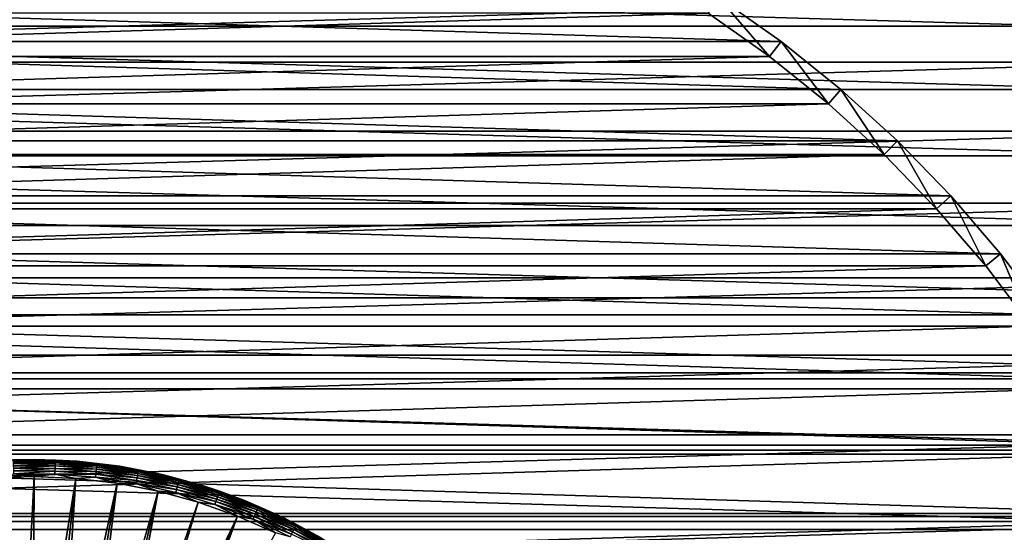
# Model space of a CAD drawing. Header units: millimetres. Extents: x -40 to 40, y -40 to 40.
# Tile 34 of 36: x -0.3 to 25.4, y 13.1 to 26.5. Entities that reach past the tile are written whole.
import ezdxf

# ---------------------------------------------------------------- set-up
doc = ezdxf.new("R2010")
doc.units = ezdxf.units.MM
doc.header["$LTSCALE"] = 81.481481
for name, color, linetype in [('12', 7, 'CONTINUOUS'), ('18', 7, 'CONTINUOUS'), ('2', 7, 'CONTINUOUS'), ('23', 7, 'CONTINUOUS'), ('24', 7, 'CONTINUOUS'), ('25', 7, 'CONTINUOUS'), ('30', 7, 'CONTINUOUS'), ('9', 7, 'CONTINUOUS')]:
    doc.layers.add(name, color=color, linetype=linetype)

msp = doc.modelspace()

# ---------------------------------------------------------------- linework, layer by layer
at = {"layer": '12', "color": 7, "linetype": 'Continuous'}
for points in [[(0.074, 14.55, -14.795), (-0.296, 7.494, -15.5), (-1.014, 14.514, -14.795), (0.074, 14.55, -14.795)], [(-0.296, 7.494, -15.5), (-0.63, 7.474, -15.5), (-1.014, 14.514, -14.795), (-0.296, 7.494, -15.5)], [(0.038, 7.5, -15.5), (-0.296, 7.494, -15.5), (0.074, 14.55, -14.795), (0.038, 7.5, -15.5)], [(1.161, 14.503, -14.795), (0.038, 7.5, -15.5), (0.074, 14.55, -14.795), (1.161, 14.503, -14.795)], [(0.372, 7.491, -15.5), (0.038, 7.5, -15.5), (1.161, 14.503, -14.795), (0.372, 7.491, -15.5)], [(0.706, 7.467, -15.5), (0.372, 7.491, -15.5), (1.161, 14.503, -14.795), (0.706, 7.467, -15.5)], [(2.242, 14.376, -14.795), (0.706, 7.467, -15.5), (1.161, 14.503, -14.795), (2.242, 14.376, -14.795)], [(1.038, 7.428, -15.5), (0.706, 7.467, -15.5), (2.242, 14.376, -14.795), (1.038, 7.428, -15.5)], [(1.368, 7.374, -15.5), (1.038, 7.428, -15.5), (2.242, 14.376, -14.795), (1.368, 7.374, -15.5)], [(3.31, 14.168, -14.795), (1.368, 7.374, -15.5), (2.242, 14.376, -14.795), (3.31, 14.168, -14.795)], [(1.695, 7.306, -15.5), (1.368, 7.374, -15.5), (3.31, 14.168, -14.795), (1.695, 7.306, -15.5)], [(2.019, 7.223, -15.5), (1.695, 7.306, -15.5), (3.31, 14.168, -14.795), (2.019, 7.223, -15.5)], [(4.359, 13.881, -14.795), (2.019, 7.223, -15.5), (3.31, 14.168, -14.795), (4.359, 13.881, -14.795)], [(2.339, 7.126, -15.5), (2.019, 7.223, -15.5), (4.359, 13.881, -14.795), (2.339, 7.126, -15.5)], [(5.384, 13.517, -14.795), (2.339, 7.126, -15.5), (4.359, 13.881, -14.795), (5.384, 13.517, -14.795)], [(2.654, 7.015, -15.5), (2.339, 7.126, -15.5), (5.384, 13.517, -14.795), (2.654, 7.015, -15.5)], [(2.964, 6.889, -15.5), (2.654, 7.015, -15.5), (5.384, 13.517, -14.795), (2.964, 6.889, -15.5)], [(6.379, 13.077, -14.795), (2.964, 6.889, -15.5), (5.384, 13.517, -14.795), (6.379, 13.077, -14.795)]]:
    msp.add_3dface(points, dxfattribs=at)
at = {"layer": '18', "color": 7, "linetype": 'Continuous'}
for points in [[(0.076, 15, -14.298), (-0.471, 14.986, -14.378), (-1.045, 14.964, -14.298), (0.076, 15, -14.298)], [(0.624, 14.98, -14.378), (-0.471, 14.986, -14.378), (0.076, 15, -14.298), (0.624, 14.98, -14.378)], [(0.624, 14.98, -14.378), (-0.471, 14.966, -14.458), (-0.471, 14.986, -14.378), (0.624, 14.98, -14.378)], [(0.623, 14.961, -14.458), (-0.471, 14.966, -14.458), (0.624, 14.98, -14.378), (0.623, 14.961, -14.458)], [(0.623, 14.961, -14.458), (-0.47, 14.934, -14.533), (-0.471, 14.966, -14.458), (0.623, 14.961, -14.458)], [(0.622, 14.928, -14.533), (-0.47, 14.934, -14.533), (0.623, 14.961, -14.458), (0.622, 14.928, -14.533)], [(0.622, 14.928, -14.533), (-0.468, 14.89, -14.601), (-0.47, 14.934, -14.533), (0.622, 14.928, -14.533)], [(0.62, 14.884, -14.601), (-0.468, 14.89, -14.601), (0.622, 14.928, -14.533), (0.62, 14.884, -14.601)], [(1.197, 14.952, -14.298), (0.624, 14.98, -14.378), (0.076, 15, -14.298), (1.197, 14.952, -14.298)], [(1.71, 14.843, -14.533), (0.62, 14.884, -14.601), (0.622, 14.928, -14.533), (1.71, 14.843, -14.533)], [(1.713, 14.875, -14.458), (0.622, 14.928, -14.533), (0.623, 14.961, -14.458), (1.713, 14.875, -14.458)], [(1.71, 14.843, -14.533), (0.622, 14.928, -14.533), (1.713, 14.875, -14.458), (1.71, 14.843, -14.533)], [(1.716, 14.895, -14.378), (0.623, 14.961, -14.458), (0.624, 14.98, -14.378), (1.716, 14.895, -14.378)], [(1.713, 14.875, -14.458), (0.623, 14.961, -14.458), (1.716, 14.895, -14.378), (1.713, 14.875, -14.458)], [(1.716, 14.895, -14.378), (0.624, 14.98, -14.378), (1.197, 14.952, -14.298), (1.716, 14.895, -14.378)], [(2.311, 14.821, -14.298), (1.716, 14.895, -14.378), (1.197, 14.952, -14.298), (2.311, 14.821, -14.298)], [(0.62, 14.884, -14.601), (-0.467, 14.835, -14.662), (-0.468, 14.89, -14.601), (0.62, 14.884, -14.601)], [(0.617, 14.829, -14.662), (-0.467, 14.835, -14.662), (0.62, 14.884, -14.601), (0.617, 14.829, -14.662)], [(0.617, 14.829, -14.662), (-0.465, 14.771, -14.713), (-0.467, 14.835, -14.662), (0.617, 14.829, -14.662)], [(0.615, 14.766, -14.713), (-0.465, 14.771, -14.713), (0.617, 14.829, -14.662), (0.615, 14.766, -14.713)], [(0.615, 14.766, -14.713), (-0.462, 14.7, -14.753), (-0.465, 14.771, -14.713), (0.615, 14.766, -14.713)], [(0.612, 14.694, -14.753), (-0.462, 14.7, -14.753), (0.615, 14.766, -14.713), (0.612, 14.694, -14.753)], [(0.612, 14.694, -14.753), (-0.46, 14.623, -14.78), (-0.462, 14.7, -14.753), (0.612, 14.694, -14.753)], [(0.609, 14.617, -14.78), (-0.46, 14.623, -14.78), (0.612, 14.694, -14.753), (0.609, 14.617, -14.78)], [(1.683, 14.61, -14.753), (0.609, 14.617, -14.78), (0.612, 14.694, -14.753), (1.683, 14.61, -14.753)], [(1.691, 14.681, -14.713), (0.612, 14.694, -14.753), (0.615, 14.766, -14.713), (1.691, 14.681, -14.713)], [(1.683, 14.61, -14.753), (0.612, 14.694, -14.753), (1.691, 14.681, -14.713), (1.683, 14.61, -14.753)], [(1.698, 14.745, -14.662), (0.615, 14.766, -14.713), (0.617, 14.829, -14.662), (1.698, 14.745, -14.662)], [(1.691, 14.681, -14.713), (0.615, 14.766, -14.713), (1.698, 14.745, -14.662), (1.691, 14.681, -14.713)], [(1.705, 14.799, -14.601), (0.617, 14.829, -14.662), (0.62, 14.884, -14.601), (1.705, 14.799, -14.601)], [(1.698, 14.745, -14.662), (0.617, 14.829, -14.662), (1.705, 14.799, -14.601), (1.698, 14.745, -14.662)], [(1.705, 14.799, -14.601), (0.62, 14.884, -14.601), (1.71, 14.843, -14.533), (1.705, 14.799, -14.601)], [(2.758, 14.519, -14.713), (1.683, 14.61, -14.753), (1.691, 14.681, -14.713), (2.758, 14.519, -14.713)], [(2.77, 14.582, -14.662), (1.691, 14.681, -14.713), (1.698, 14.745, -14.662), (2.77, 14.582, -14.662)], [(2.758, 14.519, -14.713), (1.691, 14.681, -14.713), (2.77, 14.582, -14.662), (2.758, 14.519, -14.713)], [(2.78, 14.635, -14.601), (1.698, 14.745, -14.662), (1.705, 14.799, -14.601), (2.78, 14.635, -14.601)], [(2.77, 14.582, -14.662), (1.698, 14.745, -14.662), (2.78, 14.635, -14.601), (2.77, 14.582, -14.662)], [(2.788, 14.679, -14.533), (1.705, 14.799, -14.601), (1.71, 14.843, -14.533), (2.788, 14.679, -14.533)], [(2.78, 14.635, -14.601), (1.705, 14.799, -14.601), (2.788, 14.679, -14.533), (2.78, 14.635, -14.601)], [(2.795, 14.711, -14.458), (1.71, 14.843, -14.533), (1.713, 14.875, -14.458), (2.795, 14.711, -14.458)], [(2.788, 14.679, -14.533), (1.71, 14.843, -14.533), (2.795, 14.711, -14.458), (2.788, 14.679, -14.533)], [(2.798, 14.73, -14.378), (1.713, 14.875, -14.458), (1.716, 14.895, -14.378), (2.798, 14.73, -14.378)], [(2.795, 14.711, -14.458), (1.713, 14.875, -14.458), (2.798, 14.73, -14.378), (2.795, 14.711, -14.458)], [(2.798, 14.73, -14.378), (1.716, 14.895, -14.378), (2.311, 14.821, -14.298), (2.798, 14.73, -14.378)], [(3.412, 14.607, -14.298), (2.798, 14.73, -14.378), (2.311, 14.821, -14.298), (3.412, 14.607, -14.298)], [(3.853, 14.436, -14.533), (2.78, 14.635, -14.601), (2.788, 14.679, -14.533), (3.853, 14.436, -14.533)], [(3.861, 14.467, -14.458), (2.788, 14.679, -14.533), (2.795, 14.711, -14.458), (3.861, 14.467, -14.458)], [(3.853, 14.436, -14.533), (2.788, 14.679, -14.533), (3.861, 14.467, -14.458), (3.853, 14.436, -14.533)], [(3.866, 14.486, -14.378), (2.795, 14.711, -14.458), (2.798, 14.73, -14.378), (3.866, 14.486, -14.378)], [(3.861, 14.467, -14.458), (2.795, 14.711, -14.458), (3.866, 14.486, -14.378), (3.861, 14.467, -14.458)], [(3.866, 14.486, -14.378), (2.798, 14.73, -14.378), (3.412, 14.607, -14.298), (3.866, 14.486, -14.378)], [(0.074, 14.55, -14.795), (-1.014, 14.514, -14.795), (-0.46, 14.623, -14.78), (0.074, 14.55, -14.795)], [(0.609, 14.617, -14.78), (0.074, 14.55, -14.795), (-0.46, 14.623, -14.78), (0.609, 14.617, -14.78)], [(1.161, 14.503, -14.795), (0.074, 14.55, -14.795), (0.609, 14.617, -14.78), (1.161, 14.503, -14.795)], [(1.674, 14.534, -14.78), (0.609, 14.617, -14.78), (1.683, 14.61, -14.753), (1.674, 14.534, -14.78)], [(1.674, 14.534, -14.78), (1.161, 14.503, -14.795), (0.609, 14.617, -14.78), (1.674, 14.534, -14.78)], [(2.242, 14.376, -14.795), (1.161, 14.503, -14.795), (1.674, 14.534, -14.78), (2.242, 14.376, -14.795)], [(2.745, 14.449, -14.753), (1.674, 14.534, -14.78), (1.683, 14.61, -14.753), (2.745, 14.449, -14.753)], [(2.73, 14.373, -14.78), (1.674, 14.534, -14.78), (2.745, 14.449, -14.753), (2.73, 14.373, -14.78)], [(2.73, 14.373, -14.78), (2.242, 14.376, -14.795), (1.674, 14.534, -14.78), (2.73, 14.373, -14.78)], [(2.745, 14.449, -14.753), (1.683, 14.61, -14.753), (2.758, 14.519, -14.713), (2.745, 14.449, -14.753)], [(3.792, 14.21, -14.753), (2.73, 14.373, -14.78), (2.745, 14.449, -14.753), (3.792, 14.21, -14.753)], [(3.811, 14.279, -14.713), (2.745, 14.449, -14.753), (2.758, 14.519, -14.713), (3.811, 14.279, -14.713)], [(3.792, 14.21, -14.753), (2.745, 14.449, -14.753), (3.811, 14.279, -14.713), (3.792, 14.21, -14.753)], [(3.827, 14.34, -14.662), (2.758, 14.519, -14.713), (2.77, 14.582, -14.662), (3.827, 14.34, -14.662)], [(3.811, 14.279, -14.713), (2.758, 14.519, -14.713), (3.827, 14.34, -14.662), (3.811, 14.279, -14.713)], [(3.841, 14.393, -14.601), (2.77, 14.582, -14.662), (2.78, 14.635, -14.601), (3.841, 14.393, -14.601)], [(3.827, 14.34, -14.662), (2.77, 14.582, -14.662), (3.841, 14.393, -14.601), (3.827, 14.34, -14.662)], [(3.841, 14.393, -14.601), (2.78, 14.635, -14.601), (3.853, 14.436, -14.533), (3.841, 14.393, -14.601)], [(4.494, 14.311, -14.298), (3.866, 14.486, -14.378), (3.412, 14.607, -14.298), (4.494, 14.311, -14.298)], [(4.896, 14.116, -14.533), (3.841, 14.393, -14.601), (3.853, 14.436, -14.533), (4.896, 14.116, -14.533)], [(4.907, 14.147, -14.458), (3.853, 14.436, -14.533), (3.861, 14.467, -14.458), (4.907, 14.147, -14.458)], [(4.896, 14.116, -14.533), (3.853, 14.436, -14.533), (4.907, 14.147, -14.458), (4.896, 14.116, -14.533)], [(4.913, 14.166, -14.378), (3.861, 14.467, -14.458), (3.866, 14.486, -14.378), (4.913, 14.166, -14.378)], [(4.907, 14.147, -14.458), (3.861, 14.467, -14.458), (4.913, 14.166, -14.378), (4.907, 14.147, -14.458)], [(4.913, 14.166, -14.378), (3.866, 14.486, -14.378), (4.494, 14.311, -14.298), (4.913, 14.166, -14.378)], [(3.31, 14.168, -14.795), (2.242, 14.376, -14.795), (2.73, 14.373, -14.78), (3.31, 14.168, -14.795)], [(3.772, 14.135, -14.78), (2.73, 14.373, -14.78), (3.792, 14.21, -14.753), (3.772, 14.135, -14.78)], [(3.772, 14.135, -14.78), (3.31, 14.168, -14.795), (2.73, 14.373, -14.78), (3.772, 14.135, -14.78)], [(4.359, 13.881, -14.795), (3.31, 14.168, -14.795), (3.772, 14.135, -14.78), (4.359, 13.881, -14.795)], [(4.819, 13.895, -14.753), (3.772, 14.135, -14.78), (3.792, 14.21, -14.753), (4.819, 13.895, -14.753)], [(4.843, 13.962, -14.713), (3.792, 14.21, -14.753), (3.811, 14.279, -14.713), (4.843, 13.962, -14.713)], [(4.819, 13.895, -14.753), (3.792, 14.21, -14.753), (4.843, 13.962, -14.713), (4.819, 13.895, -14.753)], [(4.864, 14.023, -14.662), (3.811, 14.279, -14.713), (3.827, 14.34, -14.662), (4.864, 14.023, -14.662)], [(4.843, 13.962, -14.713), (3.811, 14.279, -14.713), (4.864, 14.023, -14.662), (4.843, 13.962, -14.713)], [(4.882, 14.075, -14.601), (3.827, 14.34, -14.662), (3.841, 14.393, -14.601), (4.882, 14.075, -14.601)], [(4.864, 14.023, -14.662), (3.827, 14.34, -14.662), (4.882, 14.075, -14.601), (4.864, 14.023, -14.662)], [(4.882, 14.075, -14.601), (3.841, 14.393, -14.601), (4.896, 14.116, -14.533), (4.882, 14.075, -14.601)], [(5.551, 13.935, -14.298), (4.913, 14.166, -14.378), (4.494, 14.311, -14.298), (5.551, 13.935, -14.298)], [(5.934, 13.769, -14.378), (4.907, 14.147, -14.458), (4.913, 14.166, -14.378), (5.934, 13.769, -14.378)], [(5.934, 13.769, -14.378), (4.913, 14.166, -14.378), (5.551, 13.935, -14.298), (5.934, 13.769, -14.378)], [(4.794, 13.822, -14.78), (3.772, 14.135, -14.78), (4.819, 13.895, -14.753), (4.794, 13.822, -14.78)], [(4.794, 13.822, -14.78), (4.359, 13.881, -14.795), (3.772, 14.135, -14.78), (4.794, 13.822, -14.78)], [(5.821, 13.506, -14.753), (4.794, 13.822, -14.78), (4.819, 13.895, -14.753), (5.821, 13.506, -14.753)], [(5.849, 13.572, -14.713), (4.819, 13.895, -14.753), (4.843, 13.962, -14.713), (5.849, 13.572, -14.713)], [(5.821, 13.506, -14.753), (4.819, 13.895, -14.753), (5.849, 13.572, -14.713), (5.821, 13.506, -14.753)], [(5.874, 13.63, -14.662), (4.843, 13.962, -14.713), (4.864, 14.023, -14.662), (5.874, 13.63, -14.662)], [(5.849, 13.572, -14.713), (4.843, 13.962, -14.713), (5.874, 13.63, -14.662), (5.849, 13.572, -14.713)], [(5.896, 13.681, -14.601), (4.864, 14.023, -14.662), (4.882, 14.075, -14.601), (5.896, 13.681, -14.601)], [(5.874, 13.63, -14.662), (4.864, 14.023, -14.662), (5.896, 13.681, -14.601), (5.874, 13.63, -14.662)], [(5.913, 13.721, -14.533), (4.882, 14.075, -14.601), (4.896, 14.116, -14.533), (5.913, 13.721, -14.533)], [(5.896, 13.681, -14.601), (4.882, 14.075, -14.601), (5.913, 13.721, -14.533), (5.896, 13.681, -14.601)], [(5.926, 13.751, -14.458), (4.896, 14.116, -14.533), (4.907, 14.147, -14.458), (5.926, 13.751, -14.458)], [(5.913, 13.721, -14.533), (4.896, 14.116, -14.533), (5.926, 13.751, -14.458), (5.913, 13.721, -14.533)], [(5.926, 13.751, -14.458), (4.907, 14.147, -14.458), (5.934, 13.769, -14.378), (5.926, 13.751, -14.458)], [(6.577, 13.481, -14.298), (5.934, 13.769, -14.378), (5.551, 13.935, -14.298), (6.577, 13.481, -14.298)], [(5.384, 13.517, -14.795), (4.359, 13.881, -14.795), (4.794, 13.822, -14.78), (5.384, 13.517, -14.795)], [(5.79, 13.435, -14.78), (4.794, 13.822, -14.78), (5.821, 13.506, -14.753), (5.79, 13.435, -14.78)], [(5.79, 13.435, -14.78), (5.384, 13.517, -14.795), (4.794, 13.822, -14.78), (5.79, 13.435, -14.78)], [(6.879, 13.214, -14.601), (5.874, 13.63, -14.662), (5.896, 13.681, -14.601), (6.879, 13.214, -14.601)], [(6.899, 13.253, -14.533), (5.896, 13.681, -14.601), (5.913, 13.721, -14.533), (6.899, 13.253, -14.533)], [(6.879, 13.214, -14.601), (5.896, 13.681, -14.601), (6.899, 13.253, -14.533), (6.879, 13.214, -14.601)], [(6.914, 13.282, -14.458), (5.913, 13.721, -14.533), (5.926, 13.751, -14.458), (6.914, 13.282, -14.458)], [(6.899, 13.253, -14.533), (5.913, 13.721, -14.533), (6.914, 13.282, -14.458), (6.899, 13.253, -14.533)], [(6.923, 13.299, -14.378), (5.926, 13.751, -14.458), (5.934, 13.769, -14.378), (6.923, 13.299, -14.378)], [(6.914, 13.282, -14.458), (5.926, 13.751, -14.458), (6.923, 13.299, -14.378), (6.914, 13.282, -14.458)], [(6.923, 13.299, -14.378), (5.934, 13.769, -14.378), (6.577, 13.481, -14.298), (6.923, 13.299, -14.378)], [(6.379, 13.077, -14.795), (5.384, 13.517, -14.795), (5.79, 13.435, -14.78), (6.379, 13.077, -14.795)], [(6.791, 13.045, -14.753), (5.79, 13.435, -14.78), (5.821, 13.506, -14.753), (6.791, 13.045, -14.753)], [(6.755, 12.977, -14.78), (5.79, 13.435, -14.78), (6.791, 13.045, -14.753), (6.755, 12.977, -14.78)], [(6.755, 12.977, -14.78), (6.379, 13.077, -14.795), (5.79, 13.435, -14.78), (6.755, 12.977, -14.78)], [(6.824, 13.108, -14.713), (5.821, 13.506, -14.753), (5.849, 13.572, -14.713), (6.824, 13.108, -14.713)], [(6.791, 13.045, -14.753), (5.821, 13.506, -14.753), (6.824, 13.108, -14.713), (6.791, 13.045, -14.753)], [(6.853, 13.165, -14.662), (5.849, 13.572, -14.713), (5.874, 13.63, -14.662), (6.853, 13.165, -14.662)], [(6.824, 13.108, -14.713), (5.849, 13.572, -14.713), (6.853, 13.165, -14.662), (6.824, 13.108, -14.713)], [(6.853, 13.165, -14.662), (5.874, 13.63, -14.662), (6.879, 13.214, -14.601), (6.853, 13.165, -14.662)], [(7.566, 12.952, -14.298), (6.923, 13.299, -14.378), (6.577, 13.481, -14.298), (7.566, 12.952, -14.298)], [(7.796, 12.63, -14.662), (6.824, 13.108, -14.713), (6.853, 13.165, -14.662), (7.796, 12.63, -14.662)], [(7.825, 12.676, -14.601), (6.853, 13.165, -14.662), (6.879, 13.214, -14.601), (7.825, 12.676, -14.601)], [(7.796, 12.63, -14.662), (6.853, 13.165, -14.662), (7.825, 12.676, -14.601), (7.796, 12.63, -14.662)], [(7.848, 12.714, -14.533), (6.879, 13.214, -14.601), (6.899, 13.253, -14.533), (7.848, 12.714, -14.533)], [(7.825, 12.676, -14.601), (6.879, 13.214, -14.601), (7.848, 12.714, -14.533), (7.825, 12.676, -14.601)], [(7.865, 12.742, -14.458), (6.899, 13.253, -14.533), (6.914, 13.282, -14.458), (7.865, 12.742, -14.458)], [(7.848, 12.714, -14.533), (6.899, 13.253, -14.533), (7.865, 12.742, -14.458), (7.848, 12.714, -14.533)], [(7.876, 12.758, -14.378), (6.914, 13.282, -14.458), (6.923, 13.299, -14.378), (7.876, 12.758, -14.378)], [(7.865, 12.742, -14.458), (6.914, 13.282, -14.458), (7.876, 12.758, -14.378), (7.865, 12.742, -14.458)], [(7.876, 12.758, -14.378), (6.923, 13.299, -14.378), (7.566, 12.952, -14.298), (7.876, 12.758, -14.378)], [(7.763, 12.575, -14.713), (6.791, 13.045, -14.753), (6.824, 13.108, -14.713), (7.763, 12.575, -14.713)], [(7.763, 12.575, -14.713), (6.824, 13.108, -14.713), (7.796, 12.63, -14.662), (7.763, 12.575, -14.713)]]:
    msp.add_3dface(points, dxfattribs=at)
at = {"layer": '2', "color": 239, "linetype": 'Continuous', "true_color": 0x3f2236}
for points in [[(-28.731, 27.107), (-30.259, 25.39), (28.731, 27.107), (-28.731, 27.107)], [(28.731, 27.107), (-30.259, 25.39), (30.259, 25.39), (28.731, 27.107)], [(-30.259, 25.39), (-31.684, 23.588), (30.259, 25.39), (-30.259, 25.39)], [(30.259, 25.39), (-31.684, 23.588), (31.684, 23.588), (30.259, 25.39)], [(-31.684, 23.588), (-33.002, 21.706), (31.684, 23.588), (-31.684, 23.588)], [(31.684, 23.588), (-33.002, 21.706), (33.002, 21.706), (31.684, 23.588)], [(-33.002, 21.706), (-34.208, 19.75), (33.002, 21.706), (-33.002, 21.706)], [(33.002, 21.706), (-34.208, 19.75), (34.208, 19.75), (33.002, 21.706)], [(-34.208, 19.75), (-35.298, 17.728), (34.208, 19.75), (-34.208, 19.75)], [(34.208, 19.75), (-35.298, 17.728), (35.298, 17.728), (34.208, 19.75)], [(35.298, 17.728), (-36.27, 15.645), (36.27, 15.645), (35.298, 17.728)], [(-35.298, 17.728), (-36.27, 15.645), (35.298, 17.728), (-35.298, 17.728)], [(36.27, 15.645), (-37.118, 13.51), (37.118, 13.51), (36.27, 15.645)], [(-36.27, 15.645), (-37.118, 13.51), (36.27, 15.645), (-36.27, 15.645)], [(37.118, 13.51), (-37.841, 11.329), (37.841, 11.329), (37.118, 13.51)], [(-37.118, 13.51), (-37.841, 11.329), (37.118, 13.51), (-37.118, 13.51)]]:
    msp.add_3dface(points, dxfattribs=at)
at = {"layer": '23', "color": 7, "linetype": 'Continuous'}
for points in [[(17.676, 26.675, -480), (-19.284, 25.537, -480), (19.284, 25.537, -480), (17.676, 26.675, -480)], [(-17.676, 26.675, -480), (-19.284, 25.537, -480), (17.676, 26.675, -480), (-17.676, 26.675, -480)], [(19.284, 25.537, -480), (-20.82, 24.301, -480), (20.82, 24.301, -480), (19.284, 25.537, -480)], [(-19.284, 25.537, -480), (-20.82, 24.301, -480), (19.284, 25.537, -480), (-19.284, 25.537, -480)], [(20.82, 24.301, -480), (-22.276, 22.973, -480), (22.276, 22.973, -480), (20.82, 24.301, -480)], [(-20.82, 24.301, -480), (-22.276, 22.973, -480), (20.82, 24.301, -480), (-20.82, 24.301, -480)], [(22.276, 22.973, -480), (-23.648, 21.558, -480), (23.648, 21.558, -480), (22.276, 22.973, -480)], [(-22.276, 22.973, -480), (-23.648, 21.558, -480), (22.276, 22.973, -480), (-22.276, 22.973, -480)], [(23.648, 21.558, -480), (-24.931, 20.062, -480), (24.931, 20.062, -480), (23.648, 21.558, -480)], [(-23.648, 21.558, -480), (-24.931, 20.062, -480), (23.648, 21.558, -480), (-23.648, 21.558, -480)], [(24.931, 20.062, -480), (-26.118, 18.489, -480), (26.118, 18.489, -480), (24.931, 20.062, -480)], [(-24.931, 20.062, -480), (-26.118, 18.489, -480), (24.931, 20.062, -480), (-24.931, 20.062, -480)], [(26.118, 18.489, -480), (-27.207, 16.846, -480), (27.207, 16.846, -480), (26.118, 18.489, -480)], [(-26.118, 18.489, -480), (-27.207, 16.846, -480), (26.118, 18.489, -480), (-26.118, 18.489, -480)], [(27.207, 16.846, -480), (-28.192, 15.139, -480), (28.192, 15.139, -480), (27.207, 16.846, -480)], [(-27.207, 16.846, -480), (-28.192, 15.139, -480), (27.207, 16.846, -480), (-27.207, 16.846, -480)], [(28.192, 15.139, -480), (-29.071, 13.375, -480), (29.071, 13.375, -480), (28.192, 15.139, -480)], [(-28.192, 15.139, -480), (-29.071, 13.375, -480), (28.192, 15.139, -480), (-28.192, 15.139, -480)], [(29.071, 13.375, -480), (-29.839, 11.56, -480), (29.839, 11.56, -480), (29.071, 13.375, -480)], [(-29.071, 13.375, -480), (-29.839, 11.56, -480), (29.071, 13.375, -480), (-29.071, 13.375, -480)]]:
    msp.add_3dface(points, dxfattribs=at)
at = {"layer": '24', "color": 7, "linetype": 'Continuous'}
for points in [[(19.586, 25.936, -483), (17.952, 27.092, -483), (19.586, 25.936, -480.5), (19.586, 25.936, -483)], [(19.586, 25.936, -480.5), (17.952, 27.092, -483), (17.952, 27.092, -480.5), (19.586, 25.936, -480.5)], [(21.145, 24.681, -483), (19.586, 25.936, -483), (21.145, 24.681, -480.5), (21.145, 24.681, -483)], [(21.145, 24.681, -480.5), (19.586, 25.936, -483), (19.586, 25.936, -480.5), (21.145, 24.681, -480.5)], [(22.624, 23.332, -483), (21.145, 24.681, -483), (22.624, 23.332, -480.5), (22.624, 23.332, -483)], [(22.624, 23.332, -480.5), (21.145, 24.681, -483), (21.145, 24.681, -480.5), (22.624, 23.332, -480.5)], [(24.018, 21.895, -480.5), (22.624, 23.332, -483), (22.624, 23.332, -480.5), (24.018, 21.895, -480.5)], [(24.018, 21.895, -483), (22.624, 23.332, -483), (24.018, 21.895, -480.5), (24.018, 21.895, -483)], [(25.32, 20.375, -483), (24.018, 21.895, -483), (25.32, 20.375, -480.5), (25.32, 20.375, -483)], [(25.32, 20.375, -480.5), (24.018, 21.895, -483), (24.018, 21.895, -480.5), (25.32, 20.375, -480.5)], [(26.526, 18.778, -483), (25.32, 20.375, -483), (26.526, 18.778, -480.5), (26.526, 18.778, -483)], [(26.526, 18.778, -480.5), (25.32, 20.375, -483), (25.32, 20.375, -480.5), (26.526, 18.778, -480.5)]]:
    msp.add_3dface(points, dxfattribs=at)
at = {"layer": '25', "color": 7, "linetype": 'Continuous'}
for points in [[(-19.586, 25.936, -483), (-17.952, 27.092, -483), (19.586, 25.936, -483), (-19.586, 25.936, -483)], [(-17.952, 27.092, -483), (17.952, 27.092, -483), (19.586, 25.936, -483), (-17.952, 27.092, -483)], [(-21.145, 24.681, -483), (-19.586, 25.936, -483), (21.145, 24.681, -483), (-21.145, 24.681, -483)], [(-19.586, 25.936, -483), (19.586, 25.936, -483), (21.145, 24.681, -483), (-19.586, 25.936, -483)], [(-22.624, 23.332, -483), (-21.145, 24.681, -483), (22.624, 23.332, -483), (-22.624, 23.332, -483)], [(-21.145, 24.681, -483), (21.145, 24.681, -483), (22.624, 23.332, -483), (-21.145, 24.681, -483)], [(-24.018, 21.895, -483), (-22.624, 23.332, -483), (24.018, 21.895, -483), (-24.018, 21.895, -483)], [(-22.624, 23.332, -483), (22.624, 23.332, -483), (24.018, 21.895, -483), (-22.624, 23.332, -483)], [(-25.32, 20.375, -483), (-24.018, 21.895, -483), (25.32, 20.375, -483), (-25.32, 20.375, -483)], [(-24.018, 21.895, -483), (24.018, 21.895, -483), (25.32, 20.375, -483), (-24.018, 21.895, -483)], [(-26.526, 18.778, -483), (-25.32, 20.375, -483), (26.526, 18.778, -483), (-26.526, 18.778, -483)], [(-25.32, 20.375, -483), (25.32, 20.375, -483), (26.526, 18.778, -483), (-25.32, 20.375, -483)], [(-27.632, 17.109, -483), (-26.526, 18.778, -483), (27.632, 17.109, -483), (-27.632, 17.109, -483)], [(-26.526, 18.778, -483), (26.526, 18.778, -483), (27.632, 17.109, -483), (-26.526, 18.778, -483)], [(-28.633, 15.376, -483), (-27.632, 17.109, -483), (28.633, 15.376, -483), (-28.633, 15.376, -483)], [(-27.632, 17.109, -483), (27.632, 17.109, -483), (28.633, 15.376, -483), (-27.632, 17.109, -483)], [(-29.525, 13.584, -483), (-28.633, 15.376, -483), (29.525, 13.584, -483), (-29.525, 13.584, -483)], [(-28.633, 15.376, -483), (28.633, 15.376, -483), (29.525, 13.584, -483), (-28.633, 15.376, -483)], [(-30.305, 11.74, -483), (-29.525, 13.584, -483), (30.305, 11.74, -483), (-30.305, 11.74, -483)], [(-29.525, 13.584, -483), (29.525, 13.584, -483), (30.305, 11.74, -483), (-29.525, 13.584, -483)]]:
    msp.add_3dface(points, dxfattribs=at)
at = {"layer": '30', "color": 7, "linetype": 'Continuous'}
for points in [[(17.676, 26.675, -480), (19.284, 25.537, -480), (17.952, 27.092, -480.5), (17.676, 26.675, -480)], [(19.284, 25.537, -480), (19.586, 25.936, -480.5), (17.952, 27.092, -480.5), (19.284, 25.537, -480)], [(19.284, 25.537, -480), (20.82, 24.301, -480), (19.586, 25.936, -480.5), (19.284, 25.537, -480)], [(20.82, 24.301, -480), (21.145, 24.681, -480.5), (19.586, 25.936, -480.5), (20.82, 24.301, -480)], [(20.82, 24.301, -480), (22.276, 22.973, -480), (21.145, 24.681, -480.5), (20.82, 24.301, -480)], [(22.276, 22.973, -480), (22.624, 23.332, -480.5), (21.145, 24.681, -480.5), (22.276, 22.973, -480)], [(22.276, 22.973, -480), (23.648, 21.558, -480), (22.624, 23.332, -480.5), (22.276, 22.973, -480)], [(23.648, 21.558, -480), (24.018, 21.895, -480.5), (22.624, 23.332, -480.5), (23.648, 21.558, -480)], [(23.648, 21.558, -480), (24.931, 20.062, -480), (24.018, 21.895, -480.5), (23.648, 21.558, -480)], [(24.931, 20.062, -480), (25.32, 20.375, -480.5), (24.018, 21.895, -480.5), (24.931, 20.062, -480)], [(24.931, 20.062, -480), (26.118, 18.489, -480), (25.32, 20.375, -480.5), (24.931, 20.062, -480)], [(26.118, 18.489, -480), (26.526, 18.778, -480.5), (25.32, 20.375, -480.5), (26.118, 18.489, -480)]]:
    msp.add_3dface(points, dxfattribs=at)
at = {"layer": '9', "color": 250, "linetype": 'Continuous', "true_color": 0x1c1c1c}
for points in [[(-25.517, 27.893, -14), (27.124, 26.332, -14), (-27.124, 26.332, -14), (-25.517, 27.893, -14)], [(25.517, 27.893, -14), (27.124, 26.332, -14), (-25.517, 27.893, -14), (25.517, 27.893, -14)], [(-27.124, 26.332, -14), (28.637, 24.679, -14), (-28.637, 24.679, -14), (-27.124, 26.332, -14)], [(27.124, 26.332, -14), (28.637, 24.679, -14), (-27.124, 26.332, -14), (27.124, 26.332, -14)], [(-28.637, 24.679, -14), (30.048, 22.939, -14), (-30.048, 22.939, -14), (-28.637, 24.679, -14)], [(28.637, 24.679, -14), (30.048, 22.939, -14), (-28.637, 24.679, -14), (28.637, 24.679, -14)], [(-30.048, 22.939, -14), (31.355, 21.118, -14), (-31.355, 21.118, -14), (-30.048, 22.939, -14)], [(30.048, 22.939, -14), (31.355, 21.118, -14), (-30.048, 22.939, -14), (30.048, 22.939, -14)], [(-31.355, 21.118, -14), (32.551, 19.224, -14), (-32.551, 19.224, -14), (-31.355, 21.118, -14)], [(31.355, 21.118, -14), (32.551, 19.224, -14), (-31.355, 21.118, -14), (31.355, 21.118, -14)], [(-32.551, 19.224, -14), (33.632, 17.262, -14), (-33.632, 17.262, -14), (-32.551, 19.224, -14)], [(32.551, 19.224, -14), (33.632, 17.262, -14), (-32.551, 19.224, -14), (32.551, 19.224, -14)], [(-33.632, 17.262, -14), (34.596, 15.239, -14), (-34.596, 15.239, -14), (-33.632, 17.262, -14)], [(33.632, 17.262, -14), (34.596, 15.239, -14), (-33.632, 17.262, -14), (33.632, 17.262, -14)], [(-34.596, 15.239, -14), (35.438, 13.163, -14), (-35.438, 13.163, -14), (-34.596, 15.239, -14)], [(34.596, 15.239, -14), (35.438, 13.163, -14), (-34.596, 15.239, -14), (34.596, 15.239, -14)], [(-35.438, 13.163, -14), (36.155, 11.04, -14), (-36.155, 11.04, -14), (-35.438, 13.163, -14)], [(35.438, 13.163, -14), (36.155, 11.04, -14), (-35.438, 13.163, -14), (35.438, 13.163, -14)]]:
    msp.add_3dface(points, dxfattribs=at)

doc.saveas('drawing.dxf')
